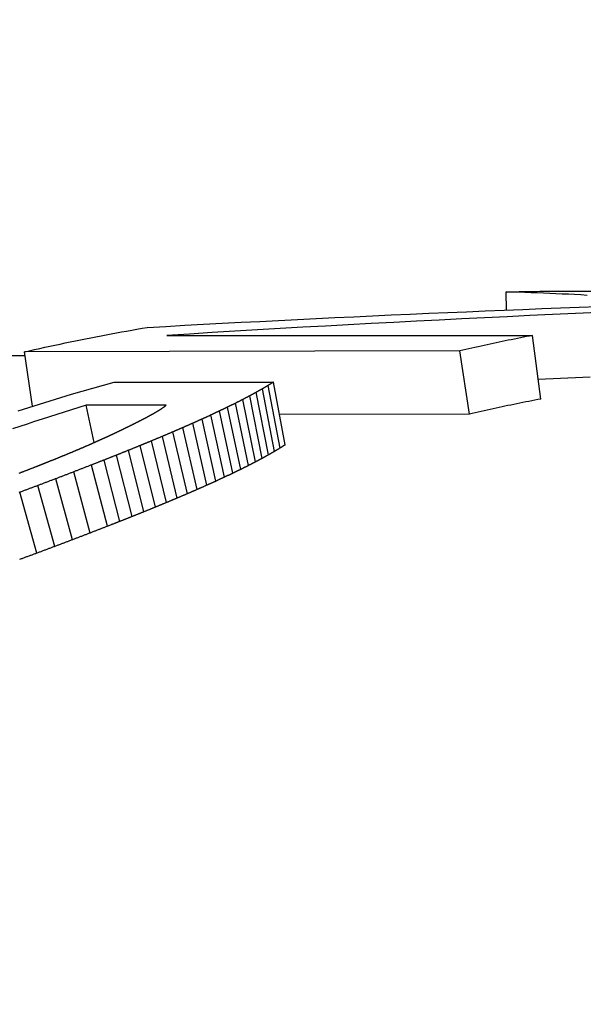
# Model space of a CAD drawing. Header units: millimetres. Extents: x 209 to 543, y 36 to 448.
# Tile 9 of 21: x 283.23 to 287.61, y 433.6 to 441.25. Entities that reach past the tile are written whole.
import ezdxf

# ---------------------------------------------------------------- set-up
doc = ezdxf.new("R2010")
doc.units = ezdxf.units.MM
doc.layers.add('Detail', color=2, linetype='Continuous')

msp = doc.modelspace()

# ---------------------------------------------------------------- linework, layer by layer
at = {"layer": 'Detail'}
for p, q in [((287.0137, 438.9981), (287.0113, 439.1386)), ((287.4961, 439.1448), (290.8341, 439.1448)), ((284.3748, 438.8005), (287.2163, 438.8004)), ((287.2798, 438.3065), (287.2163, 438.8004)), ((271.3039, 438.6448), (283.2717, 438.6448)), ((286.6518, 438.6818), (283.2674, 438.6734)), ((283.3311, 438.2511), (283.2674, 438.6734)), ((286.7253, 438.1899), (286.6518, 438.6818)), ((283.9658, 438.4385), (285.2042, 438.4384)), ((285.2547, 437.9254), (285.1625, 438.4126)), ((285.2948, 437.9508), (285.2042, 438.4384)), ((285.1652, 437.8728), (285.0697, 438.359)), ((285.2115, 437.8994), (285.1176, 438.3861)), ((284.3698, 438.2586), (283.7482, 438.2586)), ((283.809, 437.9681), (283.7482, 438.2586)), ((285.0079, 437.789), (284.9074, 438.2737)), ((285.0634, 437.8176), (284.9646, 438.3028)), ((285.1158, 437.8455), (285.0187, 438.3312)), ((284.823, 437.6993), (284.7174, 438.1824)), ((284.8877, 437.7299), (284.7838, 438.2135)), ((284.9493, 437.7598), (284.8472, 438.244)), ((286.7253, 438.1899), (285.2511, 438.1863)), ((284.6844, 437.636), (284.5754, 438.118)), ((284.7552, 437.668), (284.6479, 438.1505)), ((284.5338, 437.5701), (284.4214, 438.0509)), ((284.6106, 437.6034), (284.4999, 438.0848)), ((284.3712, 437.5014), (284.2554, 437.981)), ((284.454, 437.5361), (284.3399, 438.0163)), ((284.1967, 437.4299), (284.0774, 437.9082)), ((284.2855, 437.466), (284.1679, 437.945)), ((284.0104, 437.3556), (283.8875, 437.8325)), ((284.105, 437.3931), (283.9839, 437.8707)), ((283.7782, 437.2651), (283.6512, 437.7405)), ((283.9127, 437.3173), (283.7881, 437.7936)), ((283.6421, 437.2129), (283.5128, 437.6874)), ((283.3653, 437.1088), (283.2316, 437.5814)), ((283.5045, 437.1608), (283.3729, 437.6343))]:
    msp.add_line(p, q, dxfattribs=at)
at = {"layer": 'Detail', "flags": 128}
for points in [[(287.0113, 439.1386), (287.0315, 439.1391), (287.0517, 439.1396), (287.0719, 439.1401), (287.0921, 439.1405), (287.1123, 439.1409), (287.1325, 439.1413), (287.1527, 439.1417), (287.1729, 439.142), (287.1931, 439.1424), (287.2133, 439.1427), (287.2335, 439.143), (287.2537, 439.1432), (287.2739, 439.1435), (287.2941, 439.1437), (287.3143, 439.1439), (287.3345, 439.1441), (287.3547, 439.1442), (287.3749, 439.1444), (287.3951, 439.1445), (287.4153, 439.1446), (287.4355, 439.1447), (287.4557, 439.1447), (287.4759, 439.1448), (287.4961, 439.1448)], [(287.6405, 439.1123), (287.5921, 439.1151), (287.5437, 439.1177), (287.4952, 439.1202), (287.4468, 439.1226), (287.3984, 439.1249), (287.35, 439.127), (287.3016, 439.1291), (287.2532, 439.131), (287.2049, 439.1327), (287.1565, 439.1344), (287.1081, 439.1359), (287.0597, 439.1373), (287.0113, 439.1386)], [(284.2214, 438.863), (284.3673, 438.8711), (284.5132, 438.8792), (284.6591, 438.8871), (284.805, 438.8948), (284.951, 438.9025), (285.0969, 438.9101), (285.2429, 438.9175), (285.3888, 438.9248), (285.5348, 438.932), (285.6808, 438.939), (285.8268, 438.946), (285.9728, 438.9528), (286.1189, 438.9595), (286.2649, 438.9661), (286.411, 438.9726), (286.557, 438.979), (286.7031, 438.9852), (286.8492, 438.9913), (286.9953, 438.9973), (287.1414, 439.0032), (287.2875, 439.0089), (287.4336, 439.0146), (287.5798, 439.0201), (287.7259, 439.0255)], [(287.7258, 438.9787), (287.5493, 438.9709), (287.3728, 438.963), (287.1963, 438.9548), (287.0198, 438.9465), (286.8433, 438.938), (286.6669, 438.9293), (286.4904, 438.9205), (286.314, 438.9115), (286.1376, 438.9023), (285.9612, 438.8929), (285.7849, 438.8833), (285.6085, 438.8736), (285.4322, 438.8637), (285.2559, 438.8536), (285.0797, 438.8433), (284.9034, 438.8329), (284.7272, 438.8222), (284.551, 438.8114), (284.3748, 438.8005)], [(283.2674, 438.6734), (283.307, 438.6822), (283.3467, 438.691), (283.3863, 438.6997), (283.426, 438.7083), (283.4656, 438.7168), (283.5053, 438.7253), (283.545, 438.7337), (283.5847, 438.7419), (283.6244, 438.7501), (283.6641, 438.7582), (283.7039, 438.7663), (283.7436, 438.7742), (283.7834, 438.7821), (283.8231, 438.7898), (283.8629, 438.7975), (283.9027, 438.8051), (283.9425, 438.8127), (283.9823, 438.8201), (284.0221, 438.8275), (284.062, 438.8347), (284.1018, 438.8419), (284.1417, 438.849), (284.1815, 438.8561), (284.2214, 438.863)], [(287.2163, 438.8004), (287.1927, 438.7958), (287.1692, 438.7912), (287.1456, 438.7866), (287.1221, 438.7819), (287.0985, 438.7772), (287.075, 438.7724), (287.0514, 438.7676), (287.0279, 438.7628), (287.0044, 438.758), (286.9808, 438.7531), (286.9573, 438.7482), (286.9338, 438.7433), (286.9103, 438.7383), (286.8867, 438.7334), (286.8632, 438.7283), (286.8397, 438.7233), (286.8162, 438.7182), (286.7927, 438.7131), (286.7692, 438.708), (286.7457, 438.7028), (286.7223, 438.6976), (286.6988, 438.6924), (286.6753, 438.6871), (286.6518, 438.6818)], [(283.2181, 438.2152), (283.3009, 438.2415), (283.3837, 438.2675), (283.4666, 438.293), (283.5496, 438.3182), (283.6327, 438.343), (283.7159, 438.3674), (283.7991, 438.3915), (283.8824, 438.4152), (283.9658, 438.4385)], [(285.1625, 438.4126), (285.1606, 438.4115), (285.1587, 438.4104), (285.1569, 438.4093), (285.155, 438.4082), (285.1531, 438.4071), (285.1513, 438.406), (285.1494, 438.4049), (285.1475, 438.4038), (285.1456, 438.4027), (285.1438, 438.4016), (285.1419, 438.4005), (285.14, 438.3994), (285.1382, 438.3983), (285.1363, 438.3972), (285.1344, 438.3961), (285.1326, 438.395), (285.1307, 438.3939), (285.1288, 438.3928), (285.127, 438.3917), (285.1251, 438.3906), (285.1232, 438.3895), (285.1214, 438.3883), (285.1195, 438.3872), (285.1176, 438.3861)], [(285.2042, 438.4384), (285.2025, 438.4374), (285.2007, 438.4363), (285.199, 438.4352), (285.1972, 438.4342), (285.1955, 438.4331), (285.1938, 438.432), (285.192, 438.431), (285.1903, 438.4299), (285.1885, 438.4288), (285.1868, 438.4277), (285.1851, 438.4267), (285.1833, 438.4256), (285.1816, 438.4245), (285.1798, 438.4234), (285.1781, 438.4223), (285.1764, 438.4213), (285.1746, 438.4202), (285.1729, 438.4191), (285.1712, 438.418), (285.1694, 438.4169), (285.1677, 438.4159), (285.1659, 438.4148), (285.1642, 438.4137), (285.1625, 438.4126)], [(287.6648, 438.4771), (287.607, 438.4745), (287.5492, 438.472), (287.4914, 438.4694), (287.4336, 438.4668), (287.3758, 438.4642), (287.318, 438.4616), (287.2602, 438.4589)], [(285.0697, 438.359), (285.0676, 438.3579), (285.0655, 438.3567), (285.0633, 438.3556), (285.0612, 438.3544), (285.0591, 438.3533), (285.0569, 438.3521), (285.0548, 438.351), (285.0527, 438.3498), (285.0506, 438.3486), (285.0484, 438.3475), (285.0463, 438.3463), (285.0442, 438.3452), (285.0421, 438.344), (285.0399, 438.3429), (285.0378, 438.3417), (285.0357, 438.3405), (285.0336, 438.3394), (285.0314, 438.3382), (285.0293, 438.3371), (285.0272, 438.3359), (285.0251, 438.3347), (285.0229, 438.3336), (285.0208, 438.3324), (285.0187, 438.3312)], [(285.1176, 438.3861), (285.1156, 438.385), (285.1136, 438.3839), (285.1116, 438.3828), (285.1096, 438.3816), (285.1076, 438.3805), (285.1056, 438.3794), (285.1036, 438.3783), (285.1016, 438.3771), (285.0997, 438.376), (285.0977, 438.3749), (285.0957, 438.3738), (285.0937, 438.3726), (285.0917, 438.3715), (285.0897, 438.3704), (285.0877, 438.3692), (285.0857, 438.3681), (285.0837, 438.367), (285.0817, 438.3658), (285.0797, 438.3647), (285.0777, 438.3636), (285.0757, 438.3624), (285.0737, 438.3613), (285.0717, 438.3601), (285.0697, 438.359)], [(283.7482, 438.2586), (283.6908, 438.2409), (283.6335, 438.223), (283.5761, 438.205), (283.5188, 438.1867), (283.4616, 438.1683), (283.4044, 438.1498), (283.3472, 438.131), (283.2901, 438.1121), (283.233, 438.093), (283.1759, 438.0738)], [(284.3531, 438.2456), (284.3538, 438.2461), (284.3545, 438.2467), (284.3552, 438.2472), (284.3559, 438.2478), (284.3566, 438.2483), (284.3573, 438.2488), (284.358, 438.2494), (284.3587, 438.2499), (284.3594, 438.2505), (284.3601, 438.251), (284.3607, 438.2516), (284.3614, 438.2521), (284.3621, 438.2527), (284.3628, 438.2532), (284.3635, 438.2537), (284.3642, 438.2543), (284.3649, 438.2548), (284.3656, 438.2554), (284.3663, 438.2559), (284.367, 438.2564), (284.3677, 438.257), (284.3684, 438.2575), (284.3691, 438.2581), (284.3698, 438.2586)], [(284.9074, 438.2737), (284.9049, 438.2725), (284.9024, 438.2713), (284.8999, 438.27), (284.8974, 438.2688), (284.8948, 438.2676), (284.8923, 438.2663), (284.8898, 438.2651), (284.8873, 438.2639), (284.8848, 438.2626), (284.8823, 438.2614), (284.8798, 438.2601), (284.8773, 438.2589), (284.8748, 438.2577), (284.8722, 438.2564), (284.8697, 438.2552), (284.8672, 438.2539), (284.8647, 438.2527), (284.8622, 438.2515), (284.8597, 438.2502), (284.8572, 438.249), (284.8547, 438.2477), (284.8522, 438.2465), (284.8497, 438.2452), (284.8472, 438.244)], [(284.9646, 438.3028), (284.9622, 438.3016), (284.9598, 438.3004), (284.9574, 438.2992), (284.955, 438.298), (284.9527, 438.2968), (284.9503, 438.2956), (284.9479, 438.2944), (284.9455, 438.2932), (284.9431, 438.292), (284.9408, 438.2908), (284.9384, 438.2895), (284.936, 438.2883), (284.9336, 438.2871), (284.9312, 438.2859), (284.9288, 438.2847), (284.9265, 438.2835), (284.9241, 438.2823), (284.9217, 438.281), (284.9193, 438.2798), (284.9169, 438.2786), (284.9145, 438.2774), (284.9122, 438.2762), (284.9098, 438.2749), (284.9074, 438.2737)], [(285.0187, 438.3312), (285.0164, 438.3301), (285.0142, 438.3289), (285.0119, 438.3277), (285.0097, 438.3265), (285.0074, 438.3254), (285.0051, 438.3242), (285.0029, 438.323), (285.0006, 438.3218), (284.9984, 438.3206), (284.9961, 438.3195), (284.9939, 438.3183), (284.9916, 438.3171), (284.9894, 438.3159), (284.9871, 438.3147), (284.9849, 438.3135), (284.9826, 438.3123), (284.9804, 438.3112), (284.9781, 438.31), (284.9758, 438.3088), (284.9736, 438.3076), (284.9713, 438.3064), (284.9691, 438.3052), (284.9668, 438.304), (284.9646, 438.3028)], [(287.2798, 438.3065), (287.2566, 438.302), (287.2335, 438.2974), (287.2104, 438.2929), (287.1872, 438.2882), (287.1641, 438.2836), (287.141, 438.279), (287.1178, 438.2743), (287.0947, 438.2695), (287.0716, 438.2648), (287.0485, 438.26), (287.0254, 438.2552), (287.0023, 438.2503), (286.9792, 438.2455), (286.9561, 438.2406), (286.933, 438.2356), (286.9099, 438.2307), (286.8868, 438.2257), (286.8637, 438.2207), (286.8407, 438.2156), (286.8176, 438.2105), (286.7945, 438.2054), (286.7715, 438.2003), (286.7484, 438.1951), (286.7253, 438.1899)], [(284.21, 438.1608), (284.2116, 438.1616), (284.2131, 438.1625), (284.2146, 438.1633), (284.2161, 438.1641), (284.2177, 438.1649), (284.2192, 438.1658), (284.2207, 438.1666), (284.2222, 438.1674), (284.2238, 438.1682), (284.2253, 438.169), (284.2268, 438.1699), (284.2283, 438.1707), (284.2299, 438.1715), (284.2314, 438.1723), (284.2329, 438.1731), (284.2344, 438.174), (284.2359, 438.1748), (284.2375, 438.1756), (284.239, 438.1764), (284.2405, 438.1772), (284.2421, 438.178), (284.2436, 438.1789), (284.2451, 438.1797), (284.2466, 438.1805)], [(284.2466, 438.1805), (284.248, 438.1813), (284.2493, 438.182), (284.2507, 438.1828), (284.2521, 438.1836), (284.2534, 438.1843), (284.2548, 438.1851), (284.2561, 438.1858), (284.2575, 438.1866), (284.2589, 438.1874), (284.2602, 438.1881), (284.2616, 438.1889), (284.2629, 438.1897), (284.2643, 438.1904), (284.2656, 438.1912), (284.267, 438.1919), (284.2684, 438.1927), (284.2697, 438.1935), (284.2711, 438.1942), (284.2724, 438.195), (284.2738, 438.1957), (284.2752, 438.1965), (284.2765, 438.1973), (284.2779, 438.198), (284.2792, 438.1988)], [(284.2792, 438.1988), (284.2804, 438.1995), (284.2816, 438.2002), (284.2828, 438.2009), (284.284, 438.2016), (284.2852, 438.2023), (284.2864, 438.203), (284.2876, 438.2037), (284.2888, 438.2044), (284.29, 438.2051), (284.2912, 438.2058), (284.2924, 438.2066), (284.2935, 438.2073), (284.2947, 438.208), (284.2959, 438.2087), (284.2971, 438.2094), (284.2983, 438.2101), (284.2995, 438.2108), (284.3007, 438.2115), (284.3019, 438.2122), (284.3031, 438.2129), (284.3043, 438.2136), (284.3055, 438.2143), (284.3067, 438.215), (284.3079, 438.2157)], [(284.3079, 438.2157), (284.3089, 438.2164), (284.3099, 438.217), (284.3109, 438.2177), (284.312, 438.2183), (284.313, 438.219), (284.314, 438.2196), (284.315, 438.2203), (284.3161, 438.2209), (284.3171, 438.2216), (284.3181, 438.2222), (284.3191, 438.2229), (284.3202, 438.2235), (284.3212, 438.2242), (284.3222, 438.2248), (284.3233, 438.2255), (284.3243, 438.2261), (284.3253, 438.2268), (284.3263, 438.2274), (284.3274, 438.2281), (284.3284, 438.2287), (284.3294, 438.2294), (284.3304, 438.23), (284.3315, 438.2306), (284.3325, 438.2313)], [(284.3325, 438.2313), (284.3334, 438.2319), (284.3342, 438.2325), (284.3351, 438.2331), (284.3359, 438.2337), (284.3368, 438.2343), (284.3377, 438.2349), (284.3385, 438.2355), (284.3394, 438.2361), (284.3402, 438.2367), (284.3411, 438.2373), (284.3419, 438.2379), (284.3428, 438.2385), (284.3437, 438.2391), (284.3445, 438.2396), (284.3454, 438.2402), (284.3462, 438.2408), (284.3471, 438.2414), (284.348, 438.242), (284.3488, 438.2426), (284.3497, 438.2432), (284.3505, 438.2438), (284.3514, 438.2444), (284.3523, 438.245), (284.3531, 438.2456)], [(284.7174, 438.1824), (284.7145, 438.1811), (284.7116, 438.1797), (284.7087, 438.1784), (284.7058, 438.1771), (284.7029, 438.1758), (284.7, 438.1745), (284.6971, 438.1731), (284.6942, 438.1718), (284.6913, 438.1705), (284.6885, 438.1692), (284.6856, 438.1679), (284.6827, 438.1665), (284.6798, 438.1652), (284.6769, 438.1639), (284.674, 438.1625), (284.6711, 438.1612), (284.6682, 438.1599), (284.6653, 438.1586), (284.6624, 438.1572), (284.6595, 438.1559), (284.6566, 438.1546), (284.6537, 438.1532), (284.6508, 438.1519), (284.6479, 438.1505)], [(284.7838, 438.2135), (284.781, 438.2122), (284.7783, 438.2109), (284.7755, 438.2097), (284.7727, 438.2084), (284.77, 438.2071), (284.7672, 438.2058), (284.7644, 438.2045), (284.7617, 438.2032), (284.7589, 438.2019), (284.7561, 438.2006), (284.7534, 438.1993), (284.7506, 438.198), (284.7478, 438.1967), (284.7451, 438.1954), (284.7423, 438.1941), (284.7395, 438.1928), (284.7368, 438.1915), (284.734, 438.1902), (284.7312, 438.1889), (284.7285, 438.1876), (284.7257, 438.1863), (284.7229, 438.185), (284.7202, 438.1837), (284.7174, 438.1824)], [(284.8472, 438.244), (284.8445, 438.2427), (284.8419, 438.2414), (284.8392, 438.2402), (284.8366, 438.2389), (284.834, 438.2377), (284.8313, 438.2364), (284.8287, 438.2351), (284.826, 438.2339), (284.8234, 438.2326), (284.8208, 438.2313), (284.8181, 438.2301), (284.8155, 438.2288), (284.8128, 438.2275), (284.8102, 438.2263), (284.8076, 438.225), (284.8049, 438.2237), (284.8023, 438.2224), (284.7996, 438.2212), (284.797, 438.2199), (284.7944, 438.2186), (284.7917, 438.2174), (284.7891, 438.2161), (284.7864, 438.2148), (284.7838, 438.2135)], [(284.0765, 438.0931), (284.0785, 438.0941), (284.0806, 438.0951), (284.0826, 438.0961), (284.0846, 438.0971), (284.0866, 438.0981), (284.0886, 438.0991), (284.0907, 438.1001), (284.0927, 438.1011), (284.0947, 438.1021), (284.0967, 438.1031), (284.0987, 438.1041), (284.1008, 438.1051), (284.1028, 438.1061), (284.1048, 438.1071), (284.1068, 438.1081), (284.1088, 438.1091), (284.1108, 438.1101), (284.1129, 438.1111), (284.1149, 438.1121), (284.1169, 438.1131), (284.1189, 438.1141), (284.1209, 438.1151), (284.123, 438.1161), (284.125, 438.1171)], [(284.125, 438.1171), (284.1268, 438.1181), (284.1287, 438.119), (284.1305, 438.12), (284.1324, 438.1209), (284.1343, 438.1219), (284.1361, 438.1228), (284.138, 438.1238), (284.1398, 438.1247), (284.1417, 438.1256), (284.1435, 438.1266), (284.1454, 438.1275), (284.1472, 438.1285), (284.1491, 438.1294), (284.1509, 438.1303), (284.1528, 438.1313), (284.1547, 438.1322), (284.1565, 438.1332), (284.1584, 438.1341), (284.1602, 438.135), (284.1621, 438.136), (284.1639, 438.1369), (284.1658, 438.1378), (284.1676, 438.1388), (284.1695, 438.1397)], [(284.1695, 438.1397), (284.1712, 438.1406), (284.1729, 438.1415), (284.1746, 438.1424), (284.1763, 438.1432), (284.1779, 438.1441), (284.1796, 438.145), (284.1813, 438.1459), (284.183, 438.1468), (284.1847, 438.1477), (284.1864, 438.1485), (284.1881, 438.1494), (284.1898, 438.1503), (284.1915, 438.1512), (284.1931, 438.1521), (284.1948, 438.1529), (284.1965, 438.1538), (284.1982, 438.1547), (284.1999, 438.1556), (284.2016, 438.1564), (284.2033, 438.1573), (284.205, 438.1582), (284.2067, 438.1591), (284.2083, 438.1599), (284.21, 438.1608)], [(284.5754, 438.118), (284.5723, 438.1166), (284.5691, 438.1153), (284.566, 438.1139), (284.5628, 438.1125), (284.5597, 438.1111), (284.5565, 438.1098), (284.5534, 438.1084), (284.5502, 438.107), (284.5471, 438.1056), (284.544, 438.1042), (284.5408, 438.1029), (284.5377, 438.1015), (284.5345, 438.1001), (284.5314, 438.0987), (284.5282, 438.0973), (284.5251, 438.0959), (284.5219, 438.0945), (284.5188, 438.0932), (284.5156, 438.0918), (284.5125, 438.0904), (284.5093, 438.089), (284.5062, 438.0876), (284.5031, 438.0862), (284.4999, 438.0848)], [(284.6479, 438.1505), (284.6449, 438.1492), (284.6419, 438.1479), (284.6389, 438.1465), (284.6358, 438.1452), (284.6328, 438.1438), (284.6298, 438.1425), (284.6268, 438.1411), (284.6238, 438.1398), (284.6207, 438.1384), (284.6177, 438.1371), (284.6147, 438.1357), (284.6117, 438.1343), (284.6086, 438.133), (284.6056, 438.1316), (284.6026, 438.1303), (284.5996, 438.1289), (284.5966, 438.1276), (284.5935, 438.1262), (284.5905, 438.1248), (284.5875, 438.1235), (284.5845, 438.1221), (284.5815, 438.1207), (284.5784, 438.1194), (284.5754, 438.118)], [(283.9104, 438.0137), (283.9128, 438.0148), (283.9152, 438.0159), (283.9177, 438.0171), (283.9201, 438.0182), (283.9225, 438.0193), (283.9249, 438.0205), (283.9273, 438.0216), (283.9298, 438.0227), (283.9322, 438.0239), (283.9346, 438.025), (283.937, 438.0261), (283.9394, 438.0273), (283.9419, 438.0284), (283.9443, 438.0295), (283.9467, 438.0307), (283.9491, 438.0318), (283.9515, 438.0329), (283.954, 438.034), (283.9564, 438.0352), (283.9588, 438.0363), (283.9612, 438.0374), (283.9637, 438.0385), (283.9661, 438.0397), (283.9685, 438.0408)], [(283.9685, 438.0408), (283.9708, 438.0419), (283.9731, 438.043), (283.9755, 438.0441), (283.9778, 438.0452), (283.9801, 438.0464), (283.9824, 438.0475), (283.9847, 438.0486), (283.987, 438.0497), (283.9894, 438.0508), (283.9917, 438.0519), (283.994, 438.053), (283.9963, 438.0541), (283.9986, 438.0553), (284.0009, 438.0564), (284.0033, 438.0575), (284.0056, 438.0586), (284.0079, 438.0597), (284.0102, 438.0608), (284.0125, 438.0619), (284.0149, 438.063), (284.0172, 438.0641), (284.0195, 438.0652), (284.0218, 438.0663), (284.0241, 438.0674)], [(284.0241, 438.0674), (284.0263, 438.0685), (284.0285, 438.0696), (284.0307, 438.0706), (284.0329, 438.0717), (284.035, 438.0728), (284.0372, 438.0739), (284.0394, 438.0749), (284.0416, 438.076), (284.0438, 438.0771), (284.046, 438.0781), (284.0481, 438.0792), (284.0503, 438.0803), (284.0525, 438.0813), (284.0547, 438.0824), (284.0569, 438.0835), (284.0591, 438.0845), (284.0612, 438.0856), (284.0634, 438.0867), (284.0656, 438.0877), (284.0678, 438.0888), (284.07, 438.0899), (284.0722, 438.0909), (284.0743, 438.092), (284.0765, 438.0931)], [(284.4214, 438.0509), (284.418, 438.0495), (284.4146, 438.048), (284.4112, 438.0466), (284.4078, 438.0452), (284.4044, 438.0437), (284.401, 438.0423), (284.3976, 438.0409), (284.3942, 438.0394), (284.3908, 438.038), (284.3874, 438.0365), (284.384, 438.0351), (284.3806, 438.0337), (284.3772, 438.0322), (284.3738, 438.0308), (284.3704, 438.0293), (284.3671, 438.0279), (284.3637, 438.0264), (284.3603, 438.025), (284.3569, 438.0235), (284.3535, 438.0221), (284.3501, 438.0207), (284.3467, 438.0192), (284.3433, 438.0177), (284.3399, 438.0163)], [(284.4999, 438.0848), (284.4966, 438.0834), (284.4934, 438.082), (284.4901, 438.0806), (284.4868, 438.0792), (284.4835, 438.0778), (284.4803, 438.0764), (284.477, 438.075), (284.4737, 438.0736), (284.4705, 438.0721), (284.4672, 438.0707), (284.4639, 438.0693), (284.4606, 438.0679), (284.4574, 438.0665), (284.4541, 438.0651), (284.4508, 438.0637), (284.4476, 438.0623), (284.4443, 438.0608), (284.441, 438.0594), (284.4377, 438.058), (284.4345, 438.0566), (284.4312, 438.0552), (284.4279, 438.0537), (284.4247, 438.0523), (284.4214, 438.0509)], [(283.7209, 437.9296), (283.7237, 437.9308), (283.7264, 437.932), (283.7291, 437.9332), (283.7319, 437.9344), (283.7346, 437.9356), (283.7373, 437.9368), (283.7401, 437.938), (283.7428, 437.9391), (283.7456, 437.9403), (283.7483, 437.9415), (283.751, 437.9427), (283.7538, 437.9439), (283.7565, 437.9451), (283.7592, 437.9463), (283.762, 437.9475), (283.7647, 437.9486), (283.7674, 437.9498), (283.7702, 437.951), (283.7729, 437.9522), (283.7756, 437.9534), (283.7784, 437.9546), (283.7811, 437.9557), (283.7839, 437.9569), (283.7866, 437.9581)], [(283.7866, 437.9581), (283.7892, 437.9593), (283.7919, 437.9604), (283.7945, 437.9616), (283.7971, 437.9628), (283.7997, 437.964), (283.8024, 437.9651), (283.805, 437.9663), (283.8076, 437.9675), (283.8103, 437.9686), (283.8129, 437.9698), (283.8155, 437.971), (283.8182, 437.9721), (283.8208, 437.9733), (283.8234, 437.9745), (283.826, 437.9756), (283.8287, 437.9768), (283.8313, 437.978), (283.8339, 437.9791), (283.8366, 437.9803), (283.8392, 437.9815), (283.8418, 437.9826), (283.8445, 437.9838), (283.8471, 437.985), (283.8497, 437.9861)], [(283.8497, 437.9861), (283.8523, 437.9873), (283.8548, 437.9884), (283.8573, 437.9896), (283.8598, 437.9907), (283.8624, 437.9919), (283.8649, 437.993), (283.8674, 437.9942), (283.8699, 437.9953), (283.8725, 437.9965), (283.875, 437.9976), (283.8775, 437.9988), (283.8801, 437.9999), (283.8826, 438.0011), (283.8851, 438.0022), (283.8876, 438.0034), (283.8902, 438.0045), (283.8927, 438.0057), (283.8952, 438.0068), (283.8977, 438.008), (283.9003, 438.0091), (283.9028, 438.0103), (283.9053, 438.0114), (283.9079, 438.0125), (283.9104, 438.0137)], [(284.2554, 437.981), (284.2517, 437.9795), (284.2481, 437.978), (284.2444, 437.9765), (284.2408, 437.975), (284.2372, 437.9735), (284.2335, 437.972), (284.2299, 437.9705), (284.2262, 437.969), (284.2226, 437.9675), (284.2189, 437.966), (284.2153, 437.9645), (284.2116, 437.963), (284.208, 437.9615), (284.2043, 437.96), (284.2007, 437.9585), (284.197, 437.957), (284.1934, 437.9555), (284.1898, 437.954), (284.1861, 437.9525), (284.1825, 437.951), (284.1788, 437.9495), (284.1752, 437.948), (284.1715, 437.9465), (284.1679, 437.945)], [(284.3399, 438.0163), (284.3364, 438.0148), (284.3329, 438.0134), (284.3293, 438.0119), (284.3258, 438.0104), (284.3223, 438.009), (284.3188, 438.0075), (284.3152, 438.0061), (284.3117, 438.0046), (284.3082, 438.0031), (284.3047, 438.0016), (284.3011, 438.0002), (284.2976, 437.9987), (284.2941, 437.9972), (284.2906, 437.9958), (284.2871, 437.9943), (284.2835, 437.9928), (284.28, 437.9913), (284.2765, 437.9899), (284.273, 437.9884), (284.2695, 437.9869), (284.2659, 437.9854), (284.2624, 437.9839), (284.2589, 437.9825), (284.2554, 437.981)], [(285.2948, 437.9508), (285.2931, 437.9498), (285.2915, 437.9487), (285.2898, 437.9477), (285.2881, 437.9466), (285.2865, 437.9456), (285.2848, 437.9445), (285.2831, 437.9435), (285.2814, 437.9424), (285.2798, 437.9414), (285.2781, 437.9403), (285.2764, 437.9393), (285.2748, 437.9382), (285.2731, 437.9371), (285.2714, 437.9361), (285.2697, 437.935), (285.2681, 437.934), (285.2664, 437.9329), (285.2647, 437.9318), (285.2631, 437.9308), (285.2614, 437.9297), (285.2597, 437.9286), (285.258, 437.9276), (285.2564, 437.9265), (285.2547, 437.9254)], [(283.5821, 437.8712), (283.5851, 437.8725), (283.588, 437.8737), (283.5909, 437.8749), (283.5939, 437.8762), (283.5968, 437.8774), (283.5998, 437.8786), (283.6027, 437.8798), (283.6057, 437.8811), (283.6086, 437.8823), (283.6115, 437.8835), (283.6145, 437.8848), (283.6174, 437.886), (283.6204, 437.8872), (283.6233, 437.8884), (283.6263, 437.8897), (283.6292, 437.8909), (283.6322, 437.8921), (283.6351, 437.8933), (283.638, 437.8946), (283.641, 437.8958), (283.6439, 437.897), (283.6469, 437.8982), (283.6498, 437.8994), (283.6528, 437.9007)], [(283.6528, 437.9007), (283.6556, 437.9019), (283.6585, 437.9031), (283.6613, 437.9043), (283.6641, 437.9055), (283.667, 437.9067), (283.6698, 437.9079), (283.6727, 437.9091), (283.6755, 437.9103), (283.6783, 437.9116), (283.6812, 437.9128), (283.684, 437.914), (283.6869, 437.9152), (283.6897, 437.9164), (283.6925, 437.9176), (283.6954, 437.9188), (283.6982, 437.92), (283.7011, 437.9212), (283.7039, 437.9224), (283.7067, 437.9236), (283.7096, 437.9248), (283.7124, 437.926), (283.7153, 437.9272), (283.7181, 437.9284), (283.7209, 437.9296)], [(284.0774, 437.9082), (284.0735, 437.9067), (284.0696, 437.9051), (284.0657, 437.9036), (284.0618, 437.902), (284.0579, 437.9005), (284.054, 437.8989), (284.0501, 437.8973), (284.0462, 437.8958), (284.0423, 437.8942), (284.0384, 437.8927), (284.0346, 437.8911), (284.0307, 437.8896), (284.0268, 437.888), (284.0229, 437.8864), (284.019, 437.8849), (284.0151, 437.8833), (284.0112, 437.8817), (284.0073, 437.8802), (284.0034, 437.8786), (283.9995, 437.877), (283.9956, 437.8755), (283.9917, 437.8739), (283.9878, 437.8723), (283.9839, 437.8707)], [(284.1679, 437.945), (284.1641, 437.9434), (284.1604, 437.9419), (284.1566, 437.9404), (284.1528, 437.9389), (284.149, 437.9374), (284.1453, 437.9358), (284.1415, 437.9343), (284.1377, 437.9328), (284.1339, 437.9312), (284.1302, 437.9297), (284.1264, 437.9282), (284.1226, 437.9267), (284.1189, 437.9251), (284.1151, 437.9236), (284.1113, 437.9221), (284.1076, 437.9205), (284.1038, 437.919), (284.1, 437.9175), (284.0962, 437.9159), (284.0925, 437.9144), (284.0887, 437.9128), (284.0849, 437.9113), (284.0812, 437.9098), (284.0774, 437.9082)], [(285.2115, 437.8994), (285.2096, 437.8983), (285.2076, 437.8972), (285.2057, 437.8961), (285.2038, 437.895), (285.2019, 437.8939), (285.1999, 437.8928), (285.198, 437.8917), (285.1961, 437.8906), (285.1941, 437.8895), (285.1922, 437.8884), (285.1903, 437.8873), (285.1884, 437.8862), (285.1864, 437.8851), (285.1845, 437.8839), (285.1826, 437.8828), (285.1806, 437.8817), (285.1787, 437.8806), (285.1768, 437.8795), (285.1749, 437.8784), (285.1729, 437.8773), (285.171, 437.8761), (285.1691, 437.875), (285.1671, 437.8739), (285.1652, 437.8728)], [(285.2547, 437.9254), (285.2529, 437.9244), (285.2511, 437.9233), (285.2493, 437.9222), (285.2475, 437.9211), (285.2457, 437.9201), (285.2439, 437.919), (285.2421, 437.9179), (285.2403, 437.9168), (285.2385, 437.9157), (285.2367, 437.9147), (285.2349, 437.9136), (285.2331, 437.9125), (285.2313, 437.9114), (285.2295, 437.9103), (285.2277, 437.9092), (285.2259, 437.9082), (285.2241, 437.9071), (285.2223, 437.906), (285.2205, 437.9049), (285.2187, 437.9038), (285.2169, 437.9027), (285.2151, 437.9016), (285.2133, 437.9005), (285.2115, 437.8994)], [(283.3551, 437.78), (283.3584, 437.7813), (283.3616, 437.7826), (283.3649, 437.7839), (283.3682, 437.7852), (283.3714, 437.7865), (283.3747, 437.7878), (283.3779, 437.7891), (283.3812, 437.7904), (283.3844, 437.7917), (283.3877, 437.7929), (283.3909, 437.7942), (283.3942, 437.7955), (283.3975, 437.7968), (283.4007, 437.7981), (283.404, 437.7994), (283.4072, 437.8007), (283.4105, 437.8019), (283.4137, 437.8032), (283.417, 437.8045), (283.4203, 437.8058), (283.4235, 437.8071), (283.4268, 437.8084), (283.43, 437.8096), (283.4333, 437.8109)], [(283.4333, 437.8109), (283.4364, 437.8122), (283.4396, 437.8135), (283.4427, 437.8147), (283.4459, 437.816), (283.449, 437.8173), (283.4522, 437.8186), (283.4553, 437.8198), (283.4585, 437.8211), (283.4617, 437.8224), (283.4648, 437.8236), (283.468, 437.8249), (283.4711, 437.8262), (283.4743, 437.8274), (283.4774, 437.8287), (283.4806, 437.83), (283.4837, 437.8312), (283.4869, 437.8325), (283.49, 437.8337), (283.4932, 437.835), (283.4963, 437.8363), (283.4995, 437.8375), (283.5026, 437.8388), (283.5058, 437.8401), (283.5089, 437.8413)], [(283.5089, 437.8413), (283.512, 437.8426), (283.515, 437.8438), (283.5181, 437.8451), (283.5211, 437.8463), (283.5242, 437.8476), (283.5272, 437.8488), (283.5303, 437.8501), (283.5333, 437.8513), (283.5364, 437.8526), (283.5394, 437.8538), (283.5425, 437.8551), (283.5455, 437.8563), (283.5486, 437.8576), (283.5516, 437.8588), (283.5547, 437.86), (283.5577, 437.8613), (283.5608, 437.8625), (283.5638, 437.8638), (283.5669, 437.865), (283.5699, 437.8663), (283.573, 437.8675), (283.576, 437.8687), (283.5791, 437.87), (283.5821, 437.8712)], [(283.8875, 437.8325), (283.8834, 437.8309), (283.8792, 437.8293), (283.8751, 437.8277), (283.8709, 437.8261), (283.8668, 437.8245), (283.8626, 437.8229), (283.8585, 437.8212), (283.8544, 437.8196), (283.8502, 437.818), (283.8461, 437.8164), (283.8419, 437.8148), (283.8378, 437.8131), (283.8336, 437.8115), (283.8295, 437.8099), (283.8254, 437.8083), (283.8212, 437.8066), (283.8171, 437.805), (283.8129, 437.8034), (283.8088, 437.8018), (283.8046, 437.8001), (283.8005, 437.7985), (283.7964, 437.7969), (283.7922, 437.7952), (283.7881, 437.7936)], [(283.9839, 437.8707), (283.9799, 437.8692), (283.9759, 437.8676), (283.9719, 437.866), (283.9679, 437.8644), (283.9638, 437.8628), (283.9598, 437.8613), (283.9558, 437.8597), (283.9518, 437.8581), (283.9478, 437.8565), (283.9437, 437.8549), (283.9397, 437.8533), (283.9357, 437.8517), (283.9317, 437.8501), (283.9277, 437.8485), (283.9237, 437.8469), (283.9196, 437.8453), (283.9156, 437.8437), (283.9116, 437.8421), (283.9076, 437.8405), (283.9036, 437.839), (283.8995, 437.8373), (283.8955, 437.8357), (283.8915, 437.8341), (283.8875, 437.8325)], [(285.0634, 437.8176), (285.0611, 437.8164), (285.0588, 437.8152), (285.0565, 437.814), (285.0541, 437.8129), (285.0518, 437.8117), (285.0495, 437.8105), (285.0472, 437.8093), (285.0449, 437.8081), (285.0426, 437.8069), (285.0403, 437.8057), (285.038, 437.8045), (285.0356, 437.8034), (285.0333, 437.8022), (285.031, 437.801), (285.0287, 437.7998), (285.0264, 437.7986), (285.0241, 437.7974), (285.0218, 437.7962), (285.0194, 437.795), (285.0171, 437.7938), (285.0148, 437.7926), (285.0125, 437.7914), (285.0102, 437.7902), (285.0079, 437.789)], [(285.1158, 437.8455), (285.1137, 437.8444), (285.1115, 437.8432), (285.1093, 437.842), (285.1071, 437.8409), (285.1049, 437.8397), (285.1027, 437.8386), (285.1005, 437.8374), (285.0984, 437.8363), (285.0962, 437.8351), (285.094, 437.8339), (285.0918, 437.8328), (285.0896, 437.8316), (285.0874, 437.8304), (285.0852, 437.8293), (285.0831, 437.8281), (285.0809, 437.8269), (285.0787, 437.8258), (285.0765, 437.8246), (285.0743, 437.8234), (285.0721, 437.8223), (285.07, 437.8211), (285.0678, 437.8199), (285.0656, 437.8188), (285.0634, 437.8176)], [(285.1652, 437.8728), (285.1632, 437.8717), (285.1611, 437.8705), (285.159, 437.8694), (285.157, 437.8683), (285.1549, 437.8671), (285.1529, 437.866), (285.1508, 437.8649), (285.1488, 437.8637), (285.1467, 437.8626), (285.1446, 437.8615), (285.1426, 437.8603), (285.1405, 437.8592), (285.1385, 437.8581), (285.1364, 437.8569), (285.1343, 437.8558), (285.1323, 437.8547), (285.1302, 437.8535), (285.1282, 437.8524), (285.1261, 437.8512), (285.1241, 437.8501), (285.122, 437.8489), (285.12, 437.8478), (285.1179, 437.8467), (285.1158, 437.8455)], [(283.2275, 437.7308), (283.2315, 437.7323), (283.2354, 437.7338), (283.2393, 437.7352), (283.2432, 437.7367), (283.2471, 437.7382), (283.2511, 437.7397), (283.255, 437.7412), (283.2589, 437.7427), (283.2628, 437.7442)], [(283.2628, 437.7442), (283.2667, 437.7457), (283.2705, 437.7472), (283.2744, 437.7487), (283.2782, 437.7502), (283.2821, 437.7517), (283.2859, 437.7532), (283.2897, 437.7547), (283.2936, 437.7562), (283.2974, 437.7577), (283.3013, 437.7592), (283.3051, 437.7607), (283.309, 437.7622), (283.3128, 437.7637), (283.3167, 437.7652), (283.3205, 437.7666), (283.3244, 437.7681), (283.3282, 437.7696), (283.332, 437.7711), (283.3359, 437.7726), (283.3397, 437.7741), (283.3436, 437.7756), (283.3474, 437.7771), (283.3513, 437.7786), (283.3551, 437.78)], [(283.6512, 437.7405), (283.6454, 437.7383), (283.6396, 437.7361), (283.6339, 437.7339), (283.6281, 437.7317), (283.6223, 437.7295), (283.6166, 437.7273), (283.6108, 437.7251), (283.605, 437.7229), (283.5993, 437.7207), (283.5935, 437.7185), (283.5877, 437.7162), (283.582, 437.714), (283.5762, 437.7118), (283.5704, 437.7096), (283.5647, 437.7074), (283.5589, 437.7052), (283.5531, 437.7029), (283.5474, 437.7007), (283.5416, 437.6985), (283.5358, 437.6963), (283.5301, 437.694), (283.5243, 437.6918), (283.5186, 437.6896), (283.5128, 437.6874)], [(283.7881, 437.7936), (283.7824, 437.7914), (283.7767, 437.7892), (283.771, 437.787), (283.7653, 437.7848), (283.7595, 437.7826), (283.7538, 437.7804), (283.7481, 437.7782), (283.7424, 437.776), (283.7367, 437.7738), (283.731, 437.7716), (283.7253, 437.7694), (283.7196, 437.7672), (283.7139, 437.7649), (283.7082, 437.7627), (283.7025, 437.7605), (283.6968, 437.7583), (283.6911, 437.7561), (283.6854, 437.7538), (283.6797, 437.7516), (283.674, 437.7494), (283.6683, 437.7472), (283.6626, 437.7449), (283.6569, 437.7427), (283.6512, 437.7405)], [(284.8877, 437.7299), (284.885, 437.7286), (284.8823, 437.7273), (284.8796, 437.7261), (284.8769, 437.7248), (284.8742, 437.7235), (284.8715, 437.7223), (284.8688, 437.721), (284.8661, 437.7197), (284.8634, 437.7184), (284.8607, 437.7172), (284.858, 437.7159), (284.8553, 437.7146), (284.8526, 437.7133), (284.8499, 437.7121), (284.8472, 437.7108), (284.8445, 437.7095), (284.8418, 437.7082), (284.8391, 437.707), (284.8364, 437.7057), (284.8337, 437.7044), (284.831, 437.7031), (284.8283, 437.7018), (284.8256, 437.7006), (284.823, 437.6993)], [(284.9493, 437.7598), (284.9467, 437.7585), (284.9442, 437.7573), (284.9416, 437.7561), (284.939, 437.7548), (284.9365, 437.7536), (284.9339, 437.7523), (284.9313, 437.7511), (284.9288, 437.7499), (284.9262, 437.7486), (284.9236, 437.7474), (284.921, 437.7461), (284.9185, 437.7449), (284.9159, 437.7436), (284.9133, 437.7424), (284.9108, 437.7411), (284.9082, 437.7399), (284.9056, 437.7386), (284.9031, 437.7374), (284.9005, 437.7361), (284.8979, 437.7349), (284.8954, 437.7336), (284.8928, 437.7324), (284.8902, 437.7311), (284.8877, 437.7299)], [(285.0079, 437.789), (285.0055, 437.7878), (285.003, 437.7866), (285.0006, 437.7854), (284.9981, 437.7842), (284.9957, 437.783), (284.9932, 437.7817), (284.9908, 437.7805), (284.9884, 437.7793), (284.9859, 437.7781), (284.9835, 437.7769), (284.981, 437.7757), (284.9786, 437.7744), (284.9762, 437.7732), (284.9737, 437.772), (284.9713, 437.7708), (284.9688, 437.7696), (284.9664, 437.7683), (284.964, 437.7671), (284.9615, 437.7659), (284.9591, 437.7647), (284.9566, 437.7634), (284.9542, 437.7622), (284.9518, 437.761), (284.9493, 437.7598)], [(283.5128, 437.6874), (283.507, 437.6852), (283.5011, 437.683), (283.4953, 437.6808), (283.4895, 437.6786), (283.4836, 437.6764), (283.4778, 437.6742), (283.472, 437.672), (283.4661, 437.6698), (283.4603, 437.6676), (283.4545, 437.6654), (283.4487, 437.6632), (283.4428, 437.6609), (283.437, 437.6587), (283.4312, 437.6565), (283.4253, 437.6543), (283.4195, 437.6521), (283.4137, 437.6499), (283.4079, 437.6476), (283.402, 437.6454), (283.3962, 437.6432), (283.3904, 437.641), (283.3846, 437.6388), (283.3788, 437.6365), (283.3729, 437.6343)], [(284.7552, 437.668), (284.7522, 437.6667), (284.7493, 437.6653), (284.7463, 437.664), (284.7434, 437.6627), (284.7404, 437.6614), (284.7375, 437.66), (284.7345, 437.6587), (284.7316, 437.6574), (284.7286, 437.6561), (284.7257, 437.6547), (284.7227, 437.6534), (284.7198, 437.6521), (284.7168, 437.6507), (284.7139, 437.6494), (284.7109, 437.6481), (284.708, 437.6467), (284.705, 437.6454), (284.7021, 437.6441), (284.6991, 437.6427), (284.6962, 437.6414), (284.6932, 437.6401), (284.6903, 437.6387), (284.6873, 437.6374), (284.6844, 437.636)], [(284.823, 437.6993), (284.8201, 437.698), (284.8173, 437.6967), (284.8145, 437.6954), (284.8116, 437.6941), (284.8088, 437.6928), (284.806, 437.6915), (284.8032, 437.6902), (284.8003, 437.6889), (284.7975, 437.6876), (284.7947, 437.6863), (284.7919, 437.685), (284.7891, 437.6837), (284.7862, 437.6824), (284.7834, 437.6811), (284.7806, 437.6798), (284.7778, 437.6785), (284.7749, 437.6772), (284.7721, 437.6759), (284.7693, 437.6745), (284.7665, 437.6732), (284.7636, 437.6719), (284.7608, 437.6706), (284.758, 437.6693), (284.7552, 437.668)], [(283.2316, 437.5814), (283.2256, 437.5792)], [(283.3729, 437.6343), (283.367, 437.6321), (283.3611, 437.6299), (283.3552, 437.6277), (283.3494, 437.6255), (283.3435, 437.6233), (283.3376, 437.6211), (283.3317, 437.619), (283.3258, 437.6168), (283.3199, 437.6146), (283.314, 437.6124), (283.3081, 437.6101), (283.3022, 437.6079), (283.2963, 437.6057), (283.2904, 437.6035), (283.2845, 437.6013), (283.2787, 437.5991), (283.2728, 437.5969), (283.2669, 437.5947), (283.261, 437.5925), (283.2551, 437.5902), (283.2492, 437.588), (283.2433, 437.5858), (283.2374, 437.5836), (283.2316, 437.5814)], [(284.5338, 437.5701), (284.5305, 437.5687), (284.5271, 437.5673), (284.5238, 437.5659), (284.5205, 437.5645), (284.5172, 437.563), (284.5138, 437.5616), (284.5105, 437.5602), (284.5072, 437.5588), (284.5039, 437.5574), (284.5005, 437.556), (284.4972, 437.5546), (284.4939, 437.5532), (284.4906, 437.5517), (284.4872, 437.5503), (284.4839, 437.5489), (284.4806, 437.5475), (284.4773, 437.5461), (284.4739, 437.5446), (284.4706, 437.5432), (284.4673, 437.5418), (284.464, 437.5404), (284.4607, 437.5389), (284.4573, 437.5375), (284.454, 437.5361)], [(284.6106, 437.6034), (284.6074, 437.602), (284.6042, 437.6006), (284.601, 437.5993), (284.5978, 437.5979), (284.5946, 437.5965), (284.5914, 437.5951), (284.5882, 437.5937), (284.585, 437.5924), (284.5818, 437.591), (284.5786, 437.5896), (284.5754, 437.5882), (284.5722, 437.5868), (284.569, 437.5854), (284.5658, 437.584), (284.5626, 437.5826), (284.5594, 437.5812), (284.5562, 437.5799), (284.553, 437.5785), (284.5498, 437.5771), (284.5466, 437.5757), (284.5434, 437.5743), (284.5402, 437.5729), (284.537, 437.5715), (284.5338, 437.5701)], [(284.6844, 437.636), (284.6813, 437.6347), (284.6782, 437.6333), (284.6751, 437.632), (284.6721, 437.6306), (284.669, 437.6293), (284.6659, 437.6279), (284.6628, 437.6266), (284.6598, 437.6252), (284.6567, 437.6239), (284.6536, 437.6225), (284.6505, 437.6211), (284.6475, 437.6198), (284.6444, 437.6184), (284.6413, 437.6171), (284.6382, 437.6157), (284.6352, 437.6143), (284.6321, 437.613), (284.629, 437.6116), (284.6259, 437.6102), (284.6229, 437.6089), (284.6198, 437.6075), (284.6167, 437.6061), (284.6137, 437.6048), (284.6106, 437.6034)], [(284.3712, 437.5014), (284.3677, 437.4999), (284.3641, 437.4985), (284.3605, 437.497), (284.3569, 437.4955), (284.3534, 437.4941), (284.3498, 437.4926), (284.3462, 437.4911), (284.3426, 437.4897), (284.3391, 437.4882), (284.3355, 437.4867), (284.3319, 437.4852), (284.3283, 437.4838), (284.3248, 437.4823), (284.3212, 437.4808), (284.3176, 437.4793), (284.3141, 437.4779), (284.3105, 437.4764), (284.3069, 437.4749), (284.3033, 437.4734), (284.2998, 437.4719), (284.2962, 437.4705), (284.2926, 437.469), (284.2891, 437.4675), (284.2855, 437.466)], [(284.454, 437.5361), (284.4506, 437.5347), (284.4471, 437.5332), (284.4437, 437.5318), (284.4402, 437.5303), (284.4368, 437.5289), (284.4333, 437.5275), (284.4299, 437.526), (284.4264, 437.5246), (284.423, 437.5231), (284.4195, 437.5217), (284.4161, 437.5203), (284.4126, 437.5188), (284.4092, 437.5174), (284.4057, 437.5159), (284.4023, 437.5145), (284.3988, 437.513), (284.3954, 437.5116), (284.3919, 437.5101), (284.3885, 437.5087), (284.385, 437.5072), (284.3816, 437.5058), (284.3781, 437.5043), (284.3747, 437.5029), (284.3712, 437.5014)], [(284.1967, 437.4299), (284.1929, 437.4284), (284.1891, 437.4269), (284.1853, 437.4253), (284.1814, 437.4238), (284.1776, 437.4223), (284.1738, 437.4208), (284.17, 437.4192), (284.1662, 437.4177), (284.1623, 437.4162), (284.1585, 437.4146), (284.1547, 437.4131), (284.1509, 437.4116), (284.147, 437.41), (284.1432, 437.4085), (284.1394, 437.407), (284.1356, 437.4054), (284.1318, 437.4039), (284.1279, 437.4024), (284.1241, 437.4008), (284.1203, 437.3993), (284.1165, 437.3977), (284.1127, 437.3962), (284.1089, 437.3946), (284.105, 437.3931)], [(284.2855, 437.466), (284.2818, 437.4645), (284.2781, 437.463), (284.2744, 437.4615), (284.2707, 437.46), (284.267, 437.4585), (284.2633, 437.457), (284.2596, 437.4555), (284.2559, 437.454), (284.2522, 437.4525), (284.2485, 437.451), (284.2448, 437.4495), (284.2411, 437.448), (284.2374, 437.4465), (284.2337, 437.445), (284.23, 437.4435), (284.2263, 437.442), (284.2226, 437.4405), (284.2189, 437.439), (284.2152, 437.4375), (284.2115, 437.436), (284.2078, 437.4345), (284.2041, 437.4329), (284.2004, 437.4314), (284.1967, 437.4299)], [(284.0104, 437.3556), (284.0063, 437.354), (284.0022, 437.3524), (283.9981, 437.3508), (283.9941, 437.3492), (283.99, 437.3476), (283.9859, 437.346), (283.9819, 437.3445), (283.9778, 437.3429), (283.9737, 437.3413), (283.9696, 437.3397), (283.9656, 437.3381), (283.9615, 437.3365), (283.9574, 437.3349), (283.9534, 437.3333), (283.9493, 437.3317), (283.9452, 437.3301), (283.9412, 437.3285), (283.9371, 437.3269), (283.933, 437.3253), (283.929, 437.3237), (283.9249, 437.3221), (283.9208, 437.3205), (283.9168, 437.3189), (283.9127, 437.3173)], [(284.105, 437.3931), (284.1011, 437.3915), (284.0971, 437.39), (284.0932, 437.3884), (284.0892, 437.3869), (284.0853, 437.3853), (284.0813, 437.3838), (284.0774, 437.3822), (284.0735, 437.3806), (284.0695, 437.3791), (284.0656, 437.3775), (284.0616, 437.376), (284.0577, 437.3744), (284.0537, 437.3728), (284.0498, 437.3713), (284.0458, 437.3697), (284.0419, 437.3681), (284.038, 437.3666), (284.034, 437.365), (284.0301, 437.3634), (284.0261, 437.3619), (284.0222, 437.3603), (284.0182, 437.3587), (284.0143, 437.3571), (284.0104, 437.3556)], [(283.7782, 437.2651), (283.7725, 437.263), (283.7668, 437.2608), (283.7611, 437.2586), (283.7555, 437.2565), (283.7498, 437.2543), (283.7441, 437.2521), (283.7385, 437.25), (283.7328, 437.2478), (283.7271, 437.2456), (283.7214, 437.2435), (283.7158, 437.2413), (283.7101, 437.2391), (283.7044, 437.237), (283.6988, 437.2348), (283.6931, 437.2326), (283.6874, 437.2304), (283.6818, 437.2282), (283.6761, 437.2261), (283.6704, 437.2239), (283.6648, 437.2217), (283.6591, 437.2195), (283.6534, 437.2173), (283.6478, 437.2151), (283.6421, 437.2129)], [(283.9127, 437.3173), (283.9071, 437.3151), (283.9015, 437.313), (283.8959, 437.3108), (283.8903, 437.3087), (283.8847, 437.3065), (283.879, 437.3043), (283.8734, 437.3022), (283.8678, 437.3), (283.8622, 437.2978), (283.8566, 437.2957), (283.851, 437.2935), (283.8454, 437.2913), (283.8398, 437.2892), (283.8342, 437.287), (283.8286, 437.2848), (283.823, 437.2826), (283.8174, 437.2804), (283.8118, 437.2782), (283.8062, 437.2761), (283.8006, 437.2739), (283.795, 437.2717), (283.7894, 437.2695), (283.7838, 437.2673), (283.7782, 437.2651)], [(283.6421, 437.2129), (283.6364, 437.2108), (283.6306, 437.2086), (283.6249, 437.2065), (283.6191, 437.2043), (283.6134, 437.2021), (283.6077, 437.2), (283.6019, 437.1978), (283.5962, 437.1956), (283.5905, 437.1935), (283.5847, 437.1913), (283.579, 437.1891), (283.5733, 437.187), (283.5675, 437.1848), (283.5618, 437.1826), (283.5561, 437.1805), (283.5503, 437.1783), (283.5446, 437.1761), (283.5389, 437.1739), (283.5331, 437.1717), (283.5274, 437.1695), (283.5217, 437.1674), (283.516, 437.1652), (283.5102, 437.163), (283.5045, 437.1608)], [(283.5045, 437.1608), (283.4987, 437.1587), (283.4929, 437.1565), (283.4871, 437.1543), (283.4813, 437.1522), (283.4755, 437.15), (283.4697, 437.1479), (283.4639, 437.1457), (283.4581, 437.1436), (283.4523, 437.1414), (283.4465, 437.1392), (283.4407, 437.1371), (283.4349, 437.1349), (283.4291, 437.1327), (283.4233, 437.1306), (283.4175, 437.1284), (283.4117, 437.1262), (283.4059, 437.1241), (283.4001, 437.1219), (283.3943, 437.1197), (283.3885, 437.1175), (283.3827, 437.1153), (283.3769, 437.1132), (283.3711, 437.111), (283.3653, 437.1088)], [(283.3653, 437.1088), (283.3595, 437.1066), (283.3536, 437.1045), (283.3477, 437.1024), (283.3419, 437.1002), (283.336, 437.0981), (283.3301, 437.0959), (283.3243, 437.0938), (283.3184, 437.0916), (283.3126, 437.0895), (283.3067, 437.0873), (283.3008, 437.0851), (283.295, 437.083), (283.2891, 437.0808), (283.2832, 437.0787), (283.2774, 437.0765), (283.2715, 437.0743), (283.2657, 437.0722), (283.2598, 437.07), (283.2539, 437.0678), (283.2481, 437.0657), (283.2422, 437.0635), (283.2364, 437.0613), (283.2305, 437.0591)]]:
    msp.add_lwpolyline(points, dxfattribs=at)
at = {"layer": 'Detail'}
msp.add_ellipse((310.0066, 410.6448), major_axis=(0, 27.75), ratio=0.819152, start_param=5.544541, end_param=10.163422, dxfattribs=at)

doc.saveas('drawing.dxf')
